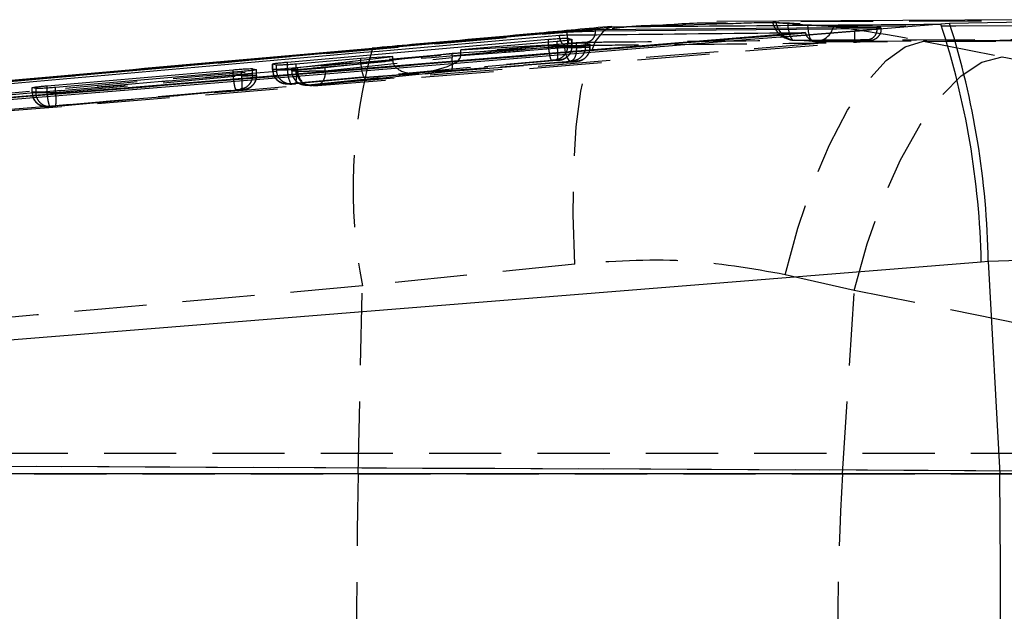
# Model space of a CAD drawing. Extents: x 31 to 406, y 23 to 283.
# Tile 17 of 30: x 188 to 205, y 157 to 167. Entities that reach past the tile are written whole.
import ezdxf

# ---------------------------------------------------------------- set-up
doc = ezdxf.new("R2010")
doc.units = 0
doc.linetypes.add('HIDDEN', pattern=[1.905, 1.27, -0.635])
doc.layers.get('0').update_dxf_attribs({"linetype": 'CONTINUOUS'})

msp = doc.modelspace()

# ---------------------------------------------------------------- linework, layer by layer
at = {"color": 7, "linetype": 'CONTINUOUS'}
for p, q in [((205.658683, 167.063317), (199.976684, 167.031244)), ((193.948583, 166.555846), (198.191637, 166.940444)), ((202.793957, 166.92727), (197.842667, 166.883198)), ((197.842667, 166.864893), (202.793957, 166.91004)), ((197.842667, 166.864893), (197.842667, 166.883197)), ((199.977683, 166.989732), (200.174318, 166.995159)), ((203.918638, 166.984196), (201.096596, 166.756931)), ((202.793957, 166.910039), (202.793957, 166.92727)), ((204.071099, 166.996679), (203.918638, 166.984196)), ((197.338851, 166.852341), (171.571513, 164.533088)), ((201.535666, 166.836838), (173.044098, 164.517172)), ((192.430535, 166.318357), (197.020965, 166.719744)), ((197.338851, 166.846022), (197.338851, 166.852375)), ((197.36118, 166.735926), (197.434107, 166.716443)), ((197.433257, 166.714718), (197.432102, 166.71238)), ((201.096596, 166.756931), (202.395098, 166.862186)), ((201.536441, 166.830458), (201.535666, 166.836838)), ((201.536441, 166.830458), (201.547803, 166.793505)), ((197.301509, 166.586253), (195.323759, 166.472131)), ((197.170721, 166.680346), (195.480661, 166.534059)), ((195.480661, 166.534059), (197.509, 166.652245)), ((195.480661, 166.481184), (195.480661, 166.534059)), ((197.509, 166.58474), (197.509, 166.652245)), ((197.668129, 166.655197), (197.748588, 166.634587)), ((197.668129, 166.618137), (197.668129, 166.655197)), ((197.748149, 166.632956), (197.747627, 166.631025)), ((193.719754, 166.38163), (192.58021, 166.282983)), ((192.610884, 166.223171), (194.282392, 166.41467)), ((195.323759, 166.472131), (193.092769, 166.217562)), ((194.282392, 166.41467), (193.719754, 166.38163)), ((194.282392, 166.353304), (194.282392, 166.41467)), ((188.204964, 165.901609), (191.47663, 166.184675)), ((191.816846, 166.202097), (191.885231, 166.186525)), ((191.885179, 166.185054), (191.88513, 166.183552)), ((192.166546, 166.282913), (192.168345, 166.284579)), ((192.239476, 166.265669), (192.166546, 166.282913)), ((192.505738, 166.204314), (192.507097, 166.205876)), ((192.591889, 166.184991), (192.505738, 166.204314)), ((192.509228, 166.203532), (192.509228, 166.208327)), ((192.610884, 166.167543), (192.610884, 166.223171)), ((191.62173, 166.152191), (188.350001, 165.872258)), ((187.940953, 165.867768), (187.942022, 165.869207)), ((188.009342, 165.853961), (187.940953, 165.867768)), ((171.202188, 160.122332), (204.627806, 162.809194)), ((204.627806, 162.809194), (204.749228, 162.818595)), ((204.749228, 162.818595), (204.952152, 159.081827)), ((204.952152, 159.081827), (171.041677, 159.081827))]:
    msp.add_line(p, q, dxfattribs=at)
at = {"color": 8, "linetype": 'CONTINUOUS'}
for p, q in [((198.135422, 166.940897), (198.191637, 166.940444)), ((198.191637, 166.940444), (199.977683, 166.989732)), ((202.794166, 166.910039), (202.8275, 166.909473)), ((205.40254, 167.020548), (204.071099, 166.996679)), ((197.020965, 166.667383), (197.020965, 166.719744)), ((197.36118, 166.700456), (197.36118, 166.735926)), ((193.924034, 166.558541), (193.948583, 166.555846)), ((194.486769, 166.37663), (194.282392, 166.358387)), ((191.47663, 166.139776), (191.47663, 166.184675)), ((191.816846, 166.172278), (191.816846, 166.202097)), ((192.171501, 166.281741), (192.171501, 166.287501)), ((192.430535, 166.271714), (192.430535, 166.318357)), ((187.943565, 165.867241), (187.943565, 165.871292)), ((188.204964, 165.86127), (188.204964, 165.901609))]:
    msp.add_line(p, q, dxfattribs=at)
at = {"color": 7, "linetype": 'HIDDEN'}
for p, q in [((201.224545, 166.999456), (201.575147, 166.975257)), ((202.872971, 166.906187), (202.872971, 166.920897)), ((197.36118, 166.607127), (197.36118, 166.700456)), ((197.432102, 166.601894), (197.432102, 166.71238)), ((197.434107, 166.602209), (197.434107, 166.716443)), ((197.436513, 166.602115), (197.436513, 166.714718)), ((201.684179, 166.679125), (201.33801, 166.701392)), ((185.294388, 165.283713), (202.392274, 166.667939)), ((197.020965, 166.602764), (194.486769, 166.37663)), ((195.323759, 166.422093), (197.301509, 166.572983)), ((197.509, 166.58474), (195.479827, 166.429567)), ((195.480661, 166.446197), (197.170729, 166.597009)), ((197.020965, 166.602764), (197.020965, 166.667383)), ((197.021046, 166.602721), (197.020965, 166.602764)), ((197.170721, 166.597059), (197.170721, 166.680346)), ((197.170729, 166.597009), (197.170721, 166.597059)), ((197.301509, 166.572983), (197.301509, 166.586253)), ((197.434107, 166.602209), (197.36118, 166.607132)), ((197.432102, 166.601879), (197.432102, 166.601894)), ((197.509, 166.58462), (197.509, 166.58474)), ((197.668129, 166.58641), (197.668129, 166.618137)), ((197.668129, 166.586392), (197.668129, 166.58641)), ((197.748588, 166.580978), (197.668129, 166.58641)), ((197.747627, 166.580769), (197.747627, 166.631025)), ((197.747627, 166.580769), (197.747627, 166.580684)), ((197.748588, 166.580978), (197.748462, 166.573277)), ((197.748588, 166.580978), (197.748588, 166.634587)), ((197.750987, 166.580884), (197.750987, 166.632956)), ((201.678695, 166.679173), (201.684179, 166.679125)), ((203.613678, 166.687929), (204.992758, 166.413289)), ((194.282392, 166.358387), (192.430535, 166.193136)), ((192.483419, 165.944129), (197.073528, 166.353719)), ((193.092955, 166.166348), (195.324773, 166.397169)), ((193.719754, 166.301706), (193.719754, 166.38163)), ((194.282392, 166.344507), (194.282392, 166.353304)), ((195.323759, 166.422093), (195.323759, 166.472131)), ((195.480661, 166.446197), (195.480661, 166.481184)), ((197.134854, 166.358108), (197.207713, 166.353189)), ((197.207713, 166.353189), (197.207408, 166.352869)), ((197.234245, 166.356626), (197.247715, 166.359865)), ((191.88513, 166.082837), (191.88513, 166.183552)), ((191.885231, 166.083084), (191.885231, 166.186525)), ((191.887593, 166.082988), (191.887593, 166.185054)), ((192.164128, 166.284579), (192.164128, 166.187972)), ((192.166546, 166.187882), (192.166546, 166.282913)), ((192.166546, 166.187882), (192.239476, 166.182959)), ((192.171501, 166.188283), (192.171501, 166.281741)), ((192.239476, 166.182966), (192.239476, 166.265669)), ((192.430535, 166.193136), (192.430535, 166.271714)), ((192.503335, 166.205876), (192.503335, 166.165076)), ((192.505738, 166.164987), (192.505738, 166.204314)), ((192.509228, 166.165364), (192.509228, 166.203532)), ((192.58021, 166.187403), (192.58021, 166.282983)), ((192.58021, 166.187403), (192.580243, 166.187383)), ((192.580243, 166.187383), (193.72029, 166.289113)), ((192.591889, 166.15919), (192.591889, 166.184991)), ((194.282429, 166.340108), (192.610884, 166.167543)), ((193.092769, 166.166418), (193.092769, 166.217562)), ((193.719754, 166.301706), (194.282392, 166.344507)), ((197.161348, 166.348017), (194.688985, 166.127399)), ((194.688985, 166.127399), (197.412127, 166.335639)), ((197.442042, 166.323974), (195.313098, 166.16154)), ((195.313806, 166.161534), (197.439449, 166.323716)), ((197.441885, 166.337379), (197.522187, 166.331958)), ((197.522187, 166.331958), (197.522195, 166.331706)), ((191.47663, 166.083332), (188.204964, 165.791391)), ((188.350139, 165.785936), (191.621719, 166.077871)), ((191.47663, 166.083332), (191.47663, 166.139776)), ((191.476712, 166.083292), (191.47663, 166.083332)), ((191.621719, 166.077933), (191.621719, 166.15219)), ((191.621719, 166.077871), (191.621719, 166.077933)), ((191.816846, 166.087695), (191.816846, 166.172278)), ((191.885231, 166.083084), (191.816846, 166.0877)), ((191.88513, 166.082809), (191.88513, 166.082837)), ((192.505738, 166.164987), (192.591881, 166.159172)), ((192.509228, 166.165364), (192.509228, 166.165348)), ((193.790937, 166.047262), (192.570744, 165.93838)), ((192.591881, 166.159172), (192.591889, 166.15919)), ((192.794194, 165.918526), (194.741988, 166.11961)), ((195.313098, 166.16154), (192.952322, 165.917383)), ((192.956412, 165.917725), (195.313917, 166.161544)), ((193.092769, 166.166418), (193.092955, 166.166348)), ((193.789849, 166.047119), (194.732332, 166.118815)), ((194.741988, 166.11961), (193.790937, 166.047262)), ((187.938558, 165.869207), (187.938558, 165.786213)), ((187.940953, 165.786123), (187.940953, 165.867768)), ((187.943565, 165.786459), (187.943565, 165.867241)), ((188.009342, 165.781515), (188.009342, 165.853961)), ((188.204964, 165.791391), (188.204964, 165.86127)), ((188.257744, 165.542364), (191.529223, 165.834289)), ((188.350001, 165.785942), (188.350001, 165.872258)), ((191.590519, 165.838676), (191.658767, 165.834069)), ((191.658767, 165.834069), (191.658804, 165.833806)), ((192.397697, 165.938453), (192.470563, 165.933535)), ((192.436134, 165.938869), (192.436946, 165.939267)), ((192.508975, 165.933952), (192.436134, 165.938869)), ((192.736899, 165.915557), (192.822942, 165.90975)), ((192.775341, 165.915973), (192.775955, 165.916339)), ((192.86135, 165.910168), (192.775341, 165.915973)), ((187.940953, 165.786123), (188.009342, 165.781507)), ((188.204964, 165.791391), (188.204946, 165.791375)), ((191.612409, 165.828886), (188.34058, 165.536928)), ((188.350001, 165.785942), (188.350139, 165.785936)), ((188.172122, 165.536694), (188.240425, 165.532083)), ((188.210564, 165.53711), (188.210977, 165.537439)), ((188.278841, 165.532501), (188.210564, 165.53711)), ((197.480136, 162.769641), (193.747448, 162.384595)), ((202.39439, 162.30644), (201.182904, 162.581074)), ((193.674775, 159.085113), (193.747448, 162.384595)), ((202.189209, 159.085113), (202.39439, 162.30644)), ((212.799707, 160.212134), (202.39439, 162.30644)), ((213.334793, 159.441319), (167.026872, 159.441319)), ((218.936341, 159.072976), (165.491605, 159.307886)), ((167.069742, 159.307887), (211.544925, 159.112187)), ((168.927179, 159.085113), (193.674775, 159.085113)), ((193.674775, 159.085113), (202.189209, 159.085113)), ((202.189209, 159.085113), (212.880673, 159.085113))]:
    msp.add_line(p, q, dxfattribs=at)
at = {"color": 7, "linetype": 'HIDDEN', "flags": 128}
for points in [[(206.537308, 167.046426), (206.109861, 167.044694), (204.388218, 167.037565), (201.019482, 167.022853)], [(197.480136, 162.769641), (197.452524, 163.636588), (197.461525, 164.448329), (197.506847, 165.179231), (197.587075, 165.806215), (197.69966, 166.309479), (197.841057, 166.673132), (198.006788, 166.885691), (198.135422, 166.940897)], [(201.224545, 166.999456), (201.228836, 166.936822), (201.236578, 166.878785), (201.247545, 166.826916), (201.261462, 166.782619), (201.277936, 166.74709), (201.296532, 166.721291), (201.316738, 166.70592), (201.33801, 166.701392)], [(201.575147, 166.975257), (201.5785, 166.912797), (201.585369, 166.854968), (201.595561, 166.803333), (201.608816, 166.759289), (201.62476, 166.724026), (201.642977, 166.698498), (201.662959, 166.683396), (201.678695, 166.679173)], [(202.033752, 166.950477), (202.457452, 166.951665), (204.178968, 166.956349), (207.555042, 166.964915)], [(201.33801, 166.701392), (201.768251, 166.703096), (203.489193, 166.709745), (206.85363, 166.722031)], [(197.301509, 166.572983), (197.306948, 166.522544), (197.317065, 166.47419), (197.33146, 166.429917), (197.349535, 166.391555), (197.370531, 166.36069), (197.39359, 166.338597), (197.41776, 166.326187), (197.442042, 166.323974)], [(197.421128, 166.522652), (197.429815, 166.556147), (197.434107, 166.602209)], [(201.182904, 162.581074), (201.403262, 163.398421), (201.664375, 164.166931), (201.958732, 164.86451), (202.277871, 165.471101), (202.612618, 165.969267), (202.953348, 166.344682), (203.290263, 166.586554), (203.613678, 166.687929)], [(207.203636, 166.696923), (206.773387, 166.695618), (205.052415, 166.690265), (201.684179, 166.679125)], [(197.207713, 166.353189), (197.252864, 166.361515), (197.285423, 166.373245)], [(202.39439, 162.30644), (202.622214, 163.1274), (202.895829, 163.898954), (203.207286, 164.598708), (203.547554, 165.206352), (203.906754, 165.70425), (204.274462, 166.077949), (204.639995, 166.316604), (204.992758, 166.413289)], [(204.992758, 166.413289), (214.176001, 164.564903), (215.397963, 164.318863)], [(197.572635, 166.341847), (197.567338, 166.340284), (197.522187, 166.331958)], [(191.70939, 165.844005), (191.703932, 165.842393), (191.658767, 165.834069)], [(192.794194, 165.918526), (192.761546, 165.921509), (192.752944, 165.923973)]]:
    msp.add_lwpolyline(points, dxfattribs=at)
at = {"color": 7, "linetype": 'CONTINUOUS', "flags": 128}
msp.add_lwpolyline([(201.096596, 166.756931), (200.415524, 166.701735), (193.965258, 166.178943), (185.297025, 165.476402)], dxfattribs=at)
at = {"color": 7, "linetype": 'HIDDEN'}
for centre, radius, start, end in [((201.356206, 167.106796), 0.406, 192.4488267, 266.8358087), ((201.385003, 167.066497), 0.368117, 186.8090317, 262.6656913), ((201.693762, 167.027627), 0.348634, 268.4247823, 347.2150712), ((202.585219, 164.101406), 9.00298, 164.1616251, 190.993264), ((192.415275, 166.186563), 0.248732, 179.6963342, 265.9474409), ((192.4202, 166.187403), 0.2487, 179.7972027, 273.8610641), ((192.988881, 166.181598), 0.558465, 178.8161396, 205.1644852), ((192.754237, 166.163579), 0.248504, 179.6753585, 274.8714602), ((192.90257, 166.167807), 0.291686, 180.0520248, 231.5050051), ((188.189696, 165.784818), 0.248747, 179.6994928, 265.9486724), ((188.192841, 165.786054), 0.249276, 179.9068884, 274.1723413), ((314.454436, 156.441319), 120.808593, 178.74603036, 181.25396964), ((243.92561, 156.441319), 41.820053, 176.3754399, 183.6245601)]:
    msp.add_arc(centre, radius, start, end, dxfattribs=at)
at = {"color": 7, "linetype": 'CONTINUOUS'}
for centre, radius, start, end in [((190.073677, 162.484751), 14.557745, 1.2770346, 18.0035365), ((190.136591, 162.590946), 14.61441, 0.8925307, 17.5456156), ((-31.871805, 156.441319), 236.838678, 359.36119776, 0.63880224)]:
    msp.add_arc(centre, radius, start, end, dxfattribs=at)
at = {"color": 7, "linetype": 'HIDDEN'}
for centre, major_axis, ratio, start_param, end_param in [((197.134813, 166.597629), (0.3017, 0.004487), 0.003323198, 6.111899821, 6.412417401), ((197.448894, 166.576363), (0.302094, 0.004521), 0.003344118, 6.133902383, 6.411533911), ((194.667376, 166.376416), (0.812578, 0.067321), 0.306552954, 4.713587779, 6.226699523), ((195.291487, 166.410558), (-0.022373, 0.249019), 0.128073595, 3.117917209, 4.647090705), ((195.527002, 166.428527), (0.015158, 0.250344), 0.809585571, 1.645445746, 1.745217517), ((195.097712, 166.414817), (0.381326, 0.054304), 0.647827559, 6.125153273, 6.191190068), ((192.462605, 166.192179), (0.298475, 0.004207), 0.003149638, 2.918863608, 3.273827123), ((193.769323, 166.29628), (-0.020592, 0.249156), 0.197846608, 1.583210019, 3.162359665), ((194.486328, 166.350823), (0.015135, 0.250331), 0.812406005, 1.645081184, 1.662641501), ((194.720378, 166.368628), (0.437397, 0.039207), 0.569172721, 3.098793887, 4.710779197), ((191.581041, 166.078079), (0.306551, 0.004908), 0.003577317, 6.156303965, 6.405710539), ((192.80233, 166.169329), (0.298996, 0.004252), 0.003177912, 2.942671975, 3.272410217), ((192.807825, 166.169795), (0.304492, 0.004729), 0.00347046, 2.274101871, 2.944449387), ((188.237878, 165.790494), (0.299321, 0.00428), 0.003195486, 2.958364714, 3.27158897)]:
    msp.add_ellipse(centre, major_axis=major_axis, ratio=ratio, start_param=start_param, end_param=end_param, dxfattribs=at)
at = {"color": 7, "linetype": 'CONTINUOUS'}
msp.add_ellipse((203.766075, 156.441319), major_axis=(18.404734, 0.822071), ratio=0.140662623, start_param=1.031838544, end_param=1.500025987, dxfattribs=at)
for points, knots in [([(198.134908, 166.94632), (197.708751, 166.906606), (196.546114, 166.798257), (195.137352, 166.670865), (194.153895, 166.584103), (193.921121, 166.563568)], [0, 0, 0, 0, 0.306365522, 0.835823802, 1, 1, 1, 1]), ([(197.842659, 166.883197), (197.809922, 166.88244), (197.744448, 166.880925), (197.59901, 166.872749), (197.45821, 166.862628), (197.369506, 166.854984), (197.339231, 166.852375)], [0, 0, 0, 0, 0.272319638, 0.544619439, 0.844578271, 1, 1, 1, 1]), ([(198.191637, 166.940444), (199.298998, 166.949236), (201.209167, 166.9644), (203.116867, 166.978338), (203.918638, 166.984196)], [0, 0, 0, 0, 0.579718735, 1, 1, 1, 1]), ([(200.174788, 166.998238), (200.12861, 166.999992), (199.725631, 167.015298), (199.319502, 166.986842), (198.959911, 166.961646)], [0, 0, 0, 0, 0.11458968, 1, 1, 1, 1]), ([(200.960429, 167.01956), (200.967702, 167.018318), (200.98223, 167.015836), (201.057711, 167.01007), (201.144466, 167.004309), (201.204907, 167.000646), (201.224545, 166.999456)], [0, 0, 0, 0, 0.288012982, 0.575366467, 0.862032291, 1, 1, 1, 1]), ([(202.395098, 166.862186), (202.456627, 166.867405), (202.536981, 166.874221), (202.606971, 166.881351), (202.623369, 166.883021)], [0, 0, 0, 0, 0.765712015, 1, 1, 1, 1]), ([(202.623369, 166.883021), (202.650043, 166.88587), (202.725159, 166.893894), (202.816154, 166.906148), (202.872035, 166.916463), (202.867132, 166.919823), (202.865565, 166.920897)], [0, 0, 0, 0, 0.182424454, 0.513707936, 0.844567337, 1, 1, 1, 1]), ([(202.864663, 166.924832), (202.849241, 166.926098), (202.831916, 166.92752), (202.797815, 166.927295), (202.794069, 166.927271)], [0, 0, 0, 0, 0.890162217, 1, 1, 1, 1]), ([(172.219919, 164.570542), (172.235489, 164.571947), (172.786268, 164.621627), (175.477909, 164.864059), (183.792371, 165.608769), (191.572471, 166.295531), (197.211379, 166.793287)], [0, 0, 0, 0, 0.0018693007, 0.0661232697, 0.3231391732, 1, 1, 1, 1]), ([(173.044098, 164.515631), (177.787387, 164.899477), (187.284615, 165.668033), (196.781549, 166.443491), (201.535857, 166.83041), (201.536441, 166.830458)], [0, 0, 0, 0, 0.499408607, 0.999938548, 1, 1, 1, 1]), ([(197.020965, 166.719744), (197.055393, 166.7226), (197.124255, 166.728312), (197.221459, 166.734457), (197.299382, 166.737812), (197.346007, 166.738083), (197.356894, 166.736535), (197.36118, 166.735926)], [0, 0, 0, 0, 0.215561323, 0.431146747, 0.646042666, 0.860640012, 1, 1, 1, 1]), ([(197.432102, 166.71238), (197.42287, 166.710183), (197.404406, 166.705788), (197.336876, 166.696821), (197.255754, 166.687985), (197.196411, 166.682654), (197.170721, 166.680346)], [0, 0, 0, 0, 0.265592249, 0.531164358, 0.797040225, 1, 1, 1, 1]), ([(197.211379, 166.793287), (197.251125, 166.793704), (197.577837, 166.797129), (199.019253, 166.812112), (200.420941, 166.825885), (201.535666, 166.836838)], [0, 0, 0, 0, 0.027574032, 0.22665591, 1, 1, 1, 1]), ([(197.339618, 166.845989), (197.340105, 166.846033), (197.340613, 166.846079), (197.341123, 166.846122), (197.341146, 166.846124)], [0, 0, 0, 0, 0.956164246, 1, 1, 1, 1]), ([(197.341146, 166.846124), (197.341166, 166.846125), (197.39302, 166.848555), (197.50004, 166.854432), (197.657313, 166.860668), (197.770766, 166.863926), (197.827326, 166.864901), (197.842649, 166.864901), (197.842659, 166.864901)], [0, 0, 0, 0, 0.000102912, 0.268591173, 0.541761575, 0.84341065, 0.999898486, 1, 1, 1, 1]), ([(170.315617, 164.427391), (172.078619, 164.589679), (179.956897, 165.314892), (187.834123, 166.013541), (193.948583, 166.555846)], [0, 0, 0, 0, 0.2237800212, 1, 1, 1, 1]), ([(193.924131, 166.557425), (191.785375, 166.368738), (187.866612, 166.023013), (183.948543, 165.666853), (182.16885, 165.505075)], [0, 0, 0, 0, 0.545773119, 1, 1, 1, 1]), ([(197.747627, 166.631025), (197.738753, 166.628906), (197.721004, 166.62467), (197.654008, 166.615891), (197.565735, 166.606507), (197.46351, 166.597409), (197.371677, 166.590491), (197.320976, 166.587429), (197.301509, 166.586253)], [0, 0, 0, 0, 0.178114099, 0.356214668, 0.534520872, 0.712467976, 0.889595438, 1, 1, 1, 1]), ([(197.509, 166.652245), (197.530419, 166.653378), (197.580852, 166.656046), (197.642387, 166.657623), (197.659367, 166.656023), (197.668129, 166.655197)], [0, 0, 0, 0, 0.263228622, 0.619775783, 1, 1, 1, 1]), ([(191.47663, 166.184675), (191.511056, 166.187519), (191.579912, 166.193206), (191.677108, 166.199532), (191.755055, 166.203212), (191.801678, 166.203872), (191.812564, 166.202598), (191.816846, 166.202097)], [0, 0, 0, 0, 0.215527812, 0.431080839, 0.646058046, 0.860771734, 1, 1, 1, 1]), ([(191.88513, 166.183552), (191.877325, 166.181625), (191.861713, 166.177771), (191.79773, 166.169406), (191.715304, 166.160516), (191.651705, 166.154858), (191.621719, 166.15219)], [0, 0, 0, 0, 0.2567962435, 0.5135762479, 0.7706582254, 1, 1, 1, 1]), ([(192.171501, 166.287501), (192.182413, 166.289725), (192.204238, 166.294173), (192.275975, 166.303206), (192.355331, 166.311585), (192.409831, 166.316493), (192.430535, 166.318357)], [0, 0, 0, 0, 0.276717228, 0.553418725, 0.830348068, 1, 1, 1, 1]), ([(192.58021, 166.282983), (192.545748, 166.280137), (192.476822, 166.274445), (192.379491, 166.268133), (192.30141, 166.26448), (192.254748, 166.263856), (192.243775, 166.265158), (192.239476, 166.265669)], [0, 0, 0, 0, 0.215732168, 0.431483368, 0.646647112, 0.861558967, 1, 1, 1, 1]), ([(192.509228, 166.208327), (192.518977, 166.210396), (192.538338, 166.214505), (192.586817, 166.220296), (192.610884, 166.223171)], [0, 0, 0, 0, 0.503551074, 1, 1, 1, 1]), ([(193.092769, 166.217562), (193.064232, 166.214534), (193.007154, 166.208478), (192.90278, 166.19945), (192.799284, 166.191768), (192.70637, 166.186218), (192.635336, 166.183456), (192.601591, 166.183604), (192.593864, 166.184709), (192.591889, 166.184991)], [0, 0, 0, 0, 0.158539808, 0.317102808, 0.475148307, 0.632447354, 0.789282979, 0.946117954, 1, 1, 1, 1]), ([(187.943565, 165.871292), (187.953178, 165.873272), (187.972403, 165.877233), (188.04099, 165.885732), (188.121918, 165.8942), (188.180313, 165.89941), (188.204964, 165.901609)], [0, 0, 0, 0, 0.26795904, 0.535905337, 0.804080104, 1, 1, 1, 1]), ([(188.350001, 165.872258), (188.315552, 165.869434), (188.246649, 165.863785), (188.14935, 165.857346), (188.071274, 165.85343), (188.024612, 165.852478), (188.013639, 165.853543), (188.009342, 165.853961)], [0, 0, 0, 0, 0.2156931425, 0.431404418, 0.6466158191, 0.8616343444, 1, 1, 1, 1]), ([(204.749228, 162.818595), (205.713407, 162.858206), (207.175309, 162.918266), (209.083528, 162.812595), (210.019806, 162.693802), (210.487941, 162.634407)], [0, 0, 0, 0, 0.492024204, 0.746014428, 1, 1, 1, 1])]:
    msp.add_open_spline(points, degree=3, knots=knots, dxfattribs=at)
at = {"color": 7, "linetype": 'HIDDEN'}
for points, knots in [([(198.959911, 166.961646), (198.808144, 166.958686), (198.533609, 166.953332), (198.259086, 166.919894), (198.136324, 166.904941)], [0, 0, 0, 0, 0.55281538, 1, 1, 1, 1]), ([(200.174318, 166.995159), (200.420113, 167.00565), (201.59511, 167.055804), (202.72229, 166.850381), (203.613678, 166.687929)], [0, 0, 0, 0, 0.209187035, 1, 1, 1, 1]), ([(201.019482, 167.022853), (201.0014, 167.02268), (200.966114, 167.022341), (200.963995, 167.02078), (200.962962, 167.020019)], [0, 0, 0, 0, 0.512471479, 1, 1, 1, 1]), ([(201.575147, 166.975257), (201.616529, 166.972121), (201.700802, 166.965734), (201.83199, 166.957412), (201.94911, 166.951724), (202.009694, 166.95041), (202.0334, 166.950477), (202.033752, 166.950477)], [0, 0, 0, 0, 0.242008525, 0.492835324, 0.744213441, 0.996200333, 1, 1, 1, 1]), ([(202.395836, 166.668489), (202.436047, 166.671754), (202.5202, 166.678586), (202.626488, 166.690802), (202.682239, 166.698918), (202.722531, 166.708337), (202.759055, 166.721977), (202.799923, 166.746987), (202.840093, 166.790262), (202.868788, 166.845898), (202.869914, 166.88733), (202.870415, 166.905773)], [0, 0, 0, 0, 0.168398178, 0.352418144, 0.549576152, 0.620779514, 0.672258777, 0.743078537, 0.82590678, 0.922502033, 1, 1, 1, 1]), ([(202.8275, 166.909473), (202.839815, 166.909362), (202.876994, 166.909027), (202.877555, 166.905065), (202.829119, 166.898316), (202.73657, 166.890475), (202.656089, 166.885175), (202.623369, 166.883021)], [0, 0, 0, 0, 0.118640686, 0.358195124, 0.596887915, 0.83611174, 1, 1, 1, 1]), ([(202.79427, 166.910039), (202.792025, 166.88494), (202.787534, 166.83474), (202.75197, 166.770153), (202.700553, 166.722595), (202.65848, 166.712756), (202.637443, 166.707836)], [0, 0, 0, 0, 0.249995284, 0.499991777, 0.749992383, 1, 1, 1, 1]), ([(172.241444, 164.592891), (174.645608, 164.811836), (183.010459, 165.573614), (191.376977, 166.316608), (197.338851, 166.846056)], [0, 0, 0, 0, 0.287412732, 1, 1, 1, 1]), ([(197.33076, 166.610361), (197.33033, 166.610288), (197.3279, 166.609875), (197.313536, 166.608525), (197.288605, 166.615852), (197.258024, 166.645911), (197.2345, 166.688821), (197.218126, 166.739133), (197.213522, 166.776084), (197.211379, 166.793287)], [0, 0, 0, 0, 0.008690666, 0.049178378, 0.289064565, 0.496522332, 0.677747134, 0.849964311, 1, 1, 1, 1]), ([(197.339998, 166.846022), (197.342584, 166.82013), (197.347754, 166.768345), (197.358596, 166.70249), (197.370015, 166.655411), (197.376563, 166.647756), (197.379837, 166.643929)], [0, 0, 0, 0, 0.249999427, 0.499997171, 0.749997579, 1, 1, 1, 1]), ([(197.842659, 166.864901), (197.840472, 166.839899), (197.836097, 166.789894), (197.801139, 166.725477), (197.750524, 166.677899), (197.709006, 166.667837), (197.688246, 166.662806)], [0, 0, 0, 0, 0.249997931, 0.499998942, 0.749996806, 1, 1, 1, 1]), ([(202.637547, 166.707837), (202.565818, 166.707211), (202.207172, 166.704081), (200.700875, 166.690801), (199.122831, 166.676409), (197.831727, 166.664167), (197.688246, 166.662807)], [0, 0, 0, 0, 0.043477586, 0.217387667, 0.913028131, 1, 1, 1, 1]), ([(201.547803, 166.793505), (201.54787, 166.793283), (201.552725, 166.777141), (201.5821, 166.744165), (201.649878, 166.692429), (201.76151, 166.658033), (201.850982, 166.652449), (201.897298, 166.654991), (201.898204, 166.655041)], [0, 0, 0, 0, 0.0016240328, 0.1183264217, 0.3028677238, 0.6369239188, 0.9928942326, 1, 1, 1, 1]), ([(202.395098, 166.862186), (202.396475, 166.842325), (202.399412, 166.799986), (202.401184, 166.741866), (202.400455, 166.701298), (202.39773, 166.672678), (202.394384, 166.669772), (202.392274, 166.667939)], [0, 0, 0, 0, 0.188956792, 0.402807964, 0.618040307, 0.759140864, 1, 1, 1, 1]), ([(202.392274, 166.667939), (202.394741, 166.66814), (202.432849, 166.671237), (202.505707, 166.677751), (202.595053, 166.687345), (202.658813, 166.696088), (202.689138, 166.702925), (202.685373, 166.707373), (202.653468, 166.707683), (202.637547, 166.707837)], [0, 0, 0, 0, 0.011444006, 0.176792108, 0.341931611, 0.506667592, 0.670984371, 0.835826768, 1, 1, 1, 1]), ([(209.384994, 166.720399), (208.354435, 166.71474), (206.42952, 166.704169), (204.506946, 166.693081), (203.613678, 166.687929)], [0, 0, 0, 0, 0.535379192, 1, 1, 1, 1]), ([(197.380217, 166.643962), (191.418565, 166.114411), (182.829311, 165.351458), (174.241905, 164.569234), (171.614868, 164.329938)], [0, 0, 0, 0, 0.694082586, 1, 1, 1, 1]), ([(172.010114, 164.352828), (176.236298, 164.733175), (184.675837, 165.492713), (193.116729, 166.23819), (197.33076, 166.610361)], [0, 0, 0, 0, 0.500760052, 1, 1, 1, 1]), ([(201.898204, 166.655041), (197.034619, 166.258407), (187.363465, 165.469707), (177.691706, 164.686812), (172.883836, 164.297631)], [0, 0, 0, 0, 0.502896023, 1, 1, 1, 1]), ([(197.36118, 166.607122), (197.361178, 166.607122), (197.360019, 166.607122), (197.353762, 166.607193), (197.325723, 166.606972), (197.259267, 166.606207), (197.171915, 166.60502), (197.088454, 166.60379), (197.038962, 166.603005), (197.021046, 166.602721)], [0, 0, 0, 0, 0.0001019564, 0.047583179, 0.2592409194, 0.4722016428, 0.688012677, 0.8870639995, 1, 1, 1, 1]), ([(197.073528, 166.353719), (197.069142, 166.357694), (197.060369, 166.365646), (197.045164, 166.423327), (197.030898, 166.505353), (197.02433, 166.570265), (197.021046, 166.602721)], [0, 0, 0, 0, 0.249998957, 0.499997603, 0.74999969, 1, 1, 1, 1]), ([(197.134854, 166.358108), (197.165115, 166.36416), (197.225635, 166.376264), (197.299759, 166.434833), (197.351166, 166.514377), (197.357842, 166.576207), (197.36118, 166.607122)], [0, 0, 0, 0, 0.2500059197, 0.5000009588, 0.7500004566, 1, 1, 1, 1]), ([(197.170729, 166.597009), (197.173159, 166.564206), (197.17802, 166.4986), (197.178041, 166.416015), (197.172721, 166.35854), (197.165139, 166.351525), (197.161348, 166.348017)], [0, 0, 0, 0, 0.2499995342, 0.4999995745, 0.7500012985, 1, 1, 1, 1]), ([(197.170721, 166.597059), (197.170741, 166.59706), (197.206901, 166.597625), (197.275979, 166.598702), (197.360285, 166.600254), (197.410442, 166.601193), (197.429088, 166.601894), (197.4321, 166.601894), (197.432102, 166.601894)], [0, 0, 0, 0, 0.00015597, 0.283862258, 0.550052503, 0.812230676, 0.999845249, 1, 1, 1, 1]), ([(197.432102, 166.601879), (197.429544, 166.573787), (197.424426, 166.517603), (197.382384, 166.442757), (197.31943, 166.385426), (197.256384, 166.358896), (197.217686, 166.354134), (197.207408, 166.352869)], [0, 0, 0, 0, 0.226543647, 0.45309177, 0.679642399, 0.914907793, 1, 1, 1, 1]), ([(197.301509, 166.572983), (197.301526, 166.572983), (197.331357, 166.573516), (197.397575, 166.574265), (197.50103, 166.575937), (197.597996, 166.577545), (197.678367, 166.579096), (197.727256, 166.580056), (197.744622, 166.580769), (197.747625, 166.580769), (197.747627, 166.580769)], [0, 0, 0, 0, 0.000102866, 0.17651511, 0.352258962, 0.526307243, 0.700299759, 0.875500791, 0.999897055, 1, 1, 1, 1]), ([(197.33076, 166.610361), (197.402486, 166.611093), (197.76112, 166.614749), (199.28358, 166.63011), (200.734349, 166.643943), (201.898204, 166.655041)], [0, 0, 0, 0, 0.047112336, 0.235561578, 1, 1, 1, 1]), ([(197.688246, 166.662806), (197.67737, 166.662604), (197.64554, 166.662012), (197.574269, 166.658559), (197.477894, 166.652203), (197.412683, 166.646701), (197.380217, 166.643962)], [0, 0, 0, 0, 0.156194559, 0.457134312, 0.729725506, 1, 1, 1, 1]), ([(197.509007, 166.58462), (197.509151, 166.553141), (197.509439, 166.490183), (197.488683, 166.409738), (197.45554, 166.351501), (197.426598, 166.340926), (197.412127, 166.335639)], [0, 0, 0, 0, 0.249999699, 0.500001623, 0.749998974, 1, 1, 1, 1]), ([(197.668129, 166.586392), (197.665361, 166.558281), (197.659825, 166.502058), (197.616989, 166.42724), (197.554078, 166.37034), (197.498113, 166.347321), (197.460175, 166.339479), (197.449255, 166.338225), (197.441885, 166.337379)], [0, 0, 0, 0, 0.2274787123, 0.4549637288, 0.6824516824, 0.909923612, 0.9392028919, 1, 1, 1, 1]), ([(197.668129, 166.586392), (197.668127, 166.586392), (197.664327, 166.586392), (197.651624, 166.586396), (197.619018, 166.58607), (197.577057, 166.585532), (197.533412, 166.585056), (197.509017, 166.584621), (197.509, 166.58462)], [0, 0, 0, 0, 0.000206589, 0.316222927, 0.449916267, 0.712543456, 0.999795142, 1, 1, 1, 1]), ([(197.747627, 166.580684), (197.745034, 166.552587), (197.739848, 166.496392), (197.697605, 166.421624), (197.635244, 166.364748), (197.576283, 166.340385), (197.537857, 166.33327), (197.526495, 166.332135), (197.522195, 166.331706)], [0, 0, 0, 0, 0.226603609, 0.4532121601, 0.6798045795, 0.9064121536, 0.9645798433, 1, 1, 1, 1]), ([(197.552794, 166.336235), (197.561273, 166.338321), (197.583707, 166.343841), (197.623378, 166.360961), (197.67516, 166.396484), (197.722868, 166.457231), (197.750785, 166.524995), (197.74785, 166.567379), (197.746919, 166.580818)], [0, 0, 0, 0, 0.077925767, 0.206179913, 0.378745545, 0.627067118, 0.881753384, 1, 1, 1, 1]), ([(201.70992, 166.677987), (202.349038, 166.68019), (204.189716, 166.686532), (206.030412, 166.691626), (207.231985, 166.694951)], [0, 0, 0, 0, 0.347218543, 1, 1, 1, 1]), ([(197.073528, 166.353719), (197.076693, 166.353997), (197.085516, 166.354775), (197.100453, 166.356005), (197.116226, 166.357194), (197.128367, 166.357967), (197.133466, 166.358156), (197.134651, 166.358115), (197.134854, 166.358108)], [0, 0, 0, 0, 0.1105608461, 0.3081959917, 0.5231524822, 0.7380787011, 0.9551886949, 1, 1, 1, 1]), ([(197.207408, 166.352869), (197.206366, 166.352698), (197.20385, 166.352285), (197.194542, 166.351212), (197.179848, 166.349705), (197.167638, 166.348591), (197.161348, 166.348017)], [0, 0, 0, 0, 0.187673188, 0.4529117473, 0.7182121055, 1, 1, 1, 1]), ([(197.165826, 166.34839), (197.170552, 166.34882), (197.186445, 166.350269), (197.206732, 166.352272), (197.219867, 166.354301), (197.225855, 166.355225)], [0, 0, 0, 0, 0.187180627, 0.629393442, 1, 1, 1, 1]), ([(197.247715, 166.359865), (197.25005, 166.360411), (197.280968, 166.367638), (197.339658, 166.398343), (197.398666, 166.457657), (197.414615, 166.506308), (197.420487, 166.524219)], [0, 0, 0, 0, 0.029356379, 0.388736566, 0.774973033, 1, 1, 1, 1]), ([(192.430535, 166.193136), (192.430515, 166.193136), (192.396521, 166.192605), (192.330071, 166.191531), (192.246468, 166.189974), (192.195218, 166.189031), (192.17565, 166.188285), (192.171505, 166.188285), (192.171501, 166.188285)], [0, 0, 0, 0, 0.000161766, 0.2767827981, 0.548923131, 0.8209778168, 0.9998391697, 1, 1, 1, 1]), ([(192.239476, 166.182974), (192.239479, 166.182974), (192.242072, 166.182974), (192.255191, 166.182932), (192.289491, 166.18329), (192.345801, 166.183965), (192.416475, 166.184915), (192.504479, 166.186197), (192.559762, 166.187084), (192.58019, 166.187403), (192.58021, 166.187403)], [0, 0, 0, 0, 0.000126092, 0.131690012, 0.346479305, 0.439406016, 0.654169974, 0.870342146, 0.999873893, 1, 1, 1, 1]), ([(192.508975, 165.933952), (192.500928, 165.933476), (192.475413, 165.931967), (192.422075, 165.938549), (192.353137, 165.966879), (192.290281, 166.023815), (192.247613, 166.098623), (192.242188, 166.154847), (192.239476, 166.182959)], [0, 0, 0, 0, 0.059021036, 0.187132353, 0.390352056, 0.593568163, 0.796785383, 1, 1, 1, 1]), ([(192.570744, 165.93838), (192.573416, 165.939983), (192.578989, 165.943324), (192.584931, 165.974807), (192.587776, 166.028762), (192.586586, 166.103396), (192.582357, 166.159388), (192.580243, 166.187383)], [0, 0, 0, 0, 0.172332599, 0.359397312, 0.572931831, 0.78646589, 1, 1, 1, 1]), ([(197.412127, 166.335639), (197.416388, 166.335954), (197.42472, 166.33657), (197.43245, 166.33705), (197.438778, 166.337375), (197.440609, 166.337378), (197.441885, 166.337379)], [0, 0, 0, 0, 0.279637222, 0.546826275, 0.684161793, 1, 1, 1, 1]), ([(197.522195, 166.331706), (197.5212, 166.331543), (197.518661, 166.331128), (197.509468, 166.330053), (197.494857, 166.328555), (197.477411, 166.326918), (197.458835, 166.325295), (197.447627, 166.324413), (197.442042, 166.323974)], [0, 0, 0, 0, 0.1172594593, 0.299224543, 0.4774445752, 0.6526119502, 0.8268880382, 1, 1, 1, 1]), ([(197.447004, 166.324333), (197.450974, 166.324644), (197.462183, 166.325522), (197.48313, 166.327372), (197.50646, 166.329667), (197.525032, 166.331489), (197.536181, 166.333483), (197.541395, 166.334416)], [0, 0, 0, 0, 0.11337344, 0.320043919, 0.537741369, 0.783787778, 1, 1, 1, 1]), ([(191.816842, 166.08769), (191.816841, 166.08769), (191.816216, 166.08769), (191.808243, 166.087761), (191.781797, 166.087539), (191.714714, 166.086773), (191.627506, 166.085586), (191.544029, 166.084358), (191.494578, 166.083575), (191.476712, 166.083292)], [0, 0, 0, 0, 0.000094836, 0.047788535, 0.259524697, 0.472391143, 0.688239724, 0.887368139, 1, 1, 1, 1]), ([(191.529223, 165.834289), (191.524833, 165.838265), (191.516052, 165.846215), (191.500841, 165.903898), (191.486566, 165.985924), (191.479997, 166.050836), (191.476712, 166.083292)], [0, 0, 0, 0, 0.249999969, 0.499999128, 0.749999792, 1, 1, 1, 1]), ([(191.816846, 166.0877), (191.813509, 166.056784), (191.806837, 165.994952), (191.755428, 165.915403), (191.681301, 165.856835), (191.62078, 165.844729), (191.590519, 165.838676)], [0, 0, 0, 0, 0.2500013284, 0.5000006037, 0.7499997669, 1, 1, 1, 1]), ([(191.62173, 166.077871), (191.624165, 166.045069), (191.629037, 165.979464), (191.629071, 165.89688), (191.623773, 165.839408), (191.616197, 165.832393), (191.612409, 165.828886)], [0, 0, 0, 0, 0.24999839, 0.499999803, 0.749999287, 1, 1, 1, 1]), ([(191.621719, 166.077933), (191.621739, 166.077934), (191.646563, 166.078322), (191.687375, 166.078953), (191.755586, 166.08009), (191.821222, 166.081314), (191.867931, 166.082206), (191.882212, 166.082837), (191.885128, 166.082837), (191.88513, 166.082837)], [0, 0, 0, 0, 0.000150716, 0.188310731, 0.312711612, 0.569908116, 0.823327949, 0.999849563, 1, 1, 1, 1]), ([(191.88513, 166.082809), (191.882497, 166.05471), (191.877231, 165.998512), (191.834764, 165.923726), (191.772115, 165.866848), (191.715768, 165.843656), (191.677419, 165.835844), (191.666084, 165.834603), (191.658804, 165.833806)], [0, 0, 0, 0, 0.226723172, 0.453442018, 0.680163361, 0.906887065, 0.940192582, 1, 1, 1, 1]), ([(191.694801, 165.839551), (191.70565, 165.842577), (191.733083, 165.850227), (191.778873, 165.873993), (191.833172, 165.919929), (191.873879, 165.991744), (191.892829, 166.053204), (191.887438, 166.082917), (191.887362, 166.08334)], [0, 0, 0, 0, 0.1015658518, 0.2568159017, 0.4588658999, 0.7290730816, 0.9961424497, 1, 1, 1, 1]), ([(192.177491, 166.112605), (192.178005, 166.109201), (192.182448, 166.079772), (192.213295, 166.03548), (192.259266, 165.988369), (192.307181, 165.960158), (192.350055, 165.945179), (192.380297, 165.939771), (192.395545, 165.938628), (192.399004, 165.938368)], [0, 0, 0, 0, 0.034342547, 0.29696646, 0.51232631, 0.694517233, 0.84573889, 0.965005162, 1, 1, 1, 1]), ([(192.507447, 166.165127), (192.506619, 166.150264), (192.504146, 166.105904), (192.5321, 166.041245), (192.576805, 165.983941), (192.625251, 165.948055), (192.670717, 165.927739), (192.708112, 165.918248), (192.729713, 165.916253), (192.738047, 165.915483)], [0, 0, 0, 0, 0.1178254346, 0.3516699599, 0.5379349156, 0.6945656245, 0.8262317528, 0.9329610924, 1, 1, 1, 1]), ([(192.560831, 166.015129), (192.546522, 166.036951), (192.516663, 166.082486), (192.511774, 166.136973), (192.509228, 166.165348)], [0, 0, 0, 0, 0.479231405, 1, 1, 1, 1]), ([(192.591881, 166.159172), (192.594594, 166.13106), (192.600019, 166.074837), (192.642682, 166.000028), (192.705534, 165.943094), (192.775137, 165.914477), (192.82853, 165.908141), (192.854029, 165.909716), (192.86135, 165.910168)], [0, 0, 0, 0, 0.203218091, 0.40643855, 0.609655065, 0.812882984, 0.946274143, 1, 1, 1, 1]), ([(192.591889, 166.15919), (192.591891, 166.15919), (192.592879, 166.15919), (192.600424, 166.159122), (192.629115, 166.159362), (192.684236, 166.160004), (192.751101, 166.160892), (192.828138, 166.161986), (192.932145, 166.163583), (193.023194, 166.165141), (193.073595, 166.166018), (193.092754, 166.166417), (193.092769, 166.166418)], [0, 0, 0, 0, 0.000093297, 0.03711929, 0.19380764, 0.353327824, 0.413453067, 0.570603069, 0.727655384, 0.883237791, 0.99990919, 1, 1, 1, 1]), ([(193.092955, 166.166348), (193.092834, 166.138322), (193.092591, 166.08227), (193.069044, 166.007689), (193.031273, 165.950961), (192.996052, 165.928069), (192.969285, 165.919447), (192.959668, 165.918277), (192.952322, 165.917383)], [0, 0, 0, 0, 0.220514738, 0.441030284, 0.6615429, 0.882058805, 0.909897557, 1, 1, 1, 1]), ([(191.529223, 165.834289), (191.532377, 165.834567), (191.541182, 165.835343), (191.556103, 165.836573), (191.571872, 165.837761), (191.584019, 165.838534), (191.589128, 165.838724), (191.590316, 165.838683), (191.590519, 165.838676)], [0, 0, 0, 0, 0.110205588, 0.307664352, 0.522699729, 0.737681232, 0.954979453, 1, 1, 1, 1]), ([(191.658804, 165.833806), (191.657973, 165.833656), (191.655912, 165.833285), (191.647417, 165.832273), (191.635917, 165.831085), (191.62395, 165.829929), (191.616764, 165.82928), (191.612409, 165.828886)], [0, 0, 0, 0, 0.173684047, 0.43091969, 0.6882711, 0.811063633, 1, 1, 1, 1]), ([(191.615442, 165.829138), (191.619981, 165.829538), (191.634409, 165.830807), (191.655716, 165.83322), (191.6694, 165.834231), (191.679296, 165.836538), (191.680981, 165.83693)], [0, 0, 0, 0, 0.164806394, 0.523804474, 0.918958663, 1, 1, 1, 1]), ([(192.436946, 165.939267), (192.4381, 165.939443), (192.440995, 165.939886), (192.450661, 165.940986), (192.465509, 165.942494), (192.477437, 165.943583), (192.483419, 165.944129)], [0, 0, 0, 0, 0.181933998, 0.45667168, 0.727501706, 1, 1, 1, 1]), ([(192.47063, 165.933522), (192.46981, 165.933573), (192.468494, 165.933655), (192.467306, 165.933742), (192.467026, 165.933763), (192.467334, 165.933739), (192.468277, 165.933671), (192.470499, 165.933513), (192.476671, 165.933144), (192.499383, 165.932582), (192.518781, 165.934152), (192.550657, 165.936571), (192.565265, 165.937851), (192.571351, 165.938384)], [0, 0, 0, 0, 0.024463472, 0.039205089, 0.048468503, 0.058190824, 0.069359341, 0.087729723, 0.127337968, 0.236566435, 0.662967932, 0.859590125, 1, 1, 1, 1]), ([(192.570744, 165.93838), (192.56705, 165.938056), (192.557181, 165.937188), (192.541292, 165.935889), (192.528497, 165.934943), (192.518208, 165.934269), (192.511716, 165.933927), (192.509718, 165.933945), (192.508975, 165.933952)], [0, 0, 0, 0, 0.128316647, 0.342840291, 0.557341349, 0.651072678, 0.870272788, 1, 1, 1, 1]), ([(192.775955, 165.916339), (192.765869, 165.916), (192.741293, 165.915175), (192.710599, 165.91725), (192.69235, 165.92557), (192.687461, 165.927799)], [0, 0, 0, 0, 0.337588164, 0.822548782, 1, 1, 1, 1]), ([(192.8335, 165.909376), (192.836872, 165.909292), (192.852966, 165.908888), (192.870602, 165.910375), (192.900124, 165.91254), (192.925107, 165.914704), (192.944348, 165.916493), (192.953783, 165.917457), (192.956636, 165.917748)], [0, 0, 0, 0, 0.084823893, 0.404829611, 0.588116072, 0.753123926, 0.925343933, 1, 1, 1, 1]), ([(192.952322, 165.917383), (192.948568, 165.917004), (192.939806, 165.91612), (192.923102, 165.914578), (192.90437, 165.912968), (192.890468, 165.911873), (192.878315, 165.910983), (192.868204, 165.910334), (192.86283, 165.910123), (192.861565, 165.910161), (192.86135, 165.910168)], [0, 0, 0, 0, 0.117091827, 0.273333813, 0.429273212, 0.585206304, 0.645219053, 0.806199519, 0.967075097, 1, 1, 1, 1]), ([(188.204946, 165.791375), (188.204932, 165.791375), (188.180851, 165.790827), (188.122902, 165.790178), (188.040969, 165.788639), (187.97387, 165.787158), (187.949916, 165.786985), (187.943568, 165.786456), (187.943565, 165.786456)], [0, 0, 0, 0, 0.0001079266, 0.1902708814, 0.462633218, 0.7327027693, 0.9998431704, 1, 1, 1, 1]), ([(187.954953, 165.709343), (187.957168, 165.69886), (187.964522, 165.664055), (188.000313, 165.618293), (188.047428, 165.577002), (188.09431, 165.553131), (188.135945, 165.540483), (188.161616, 165.537822), (188.173162, 165.536626)], [0, 0, 0, 0, 0.107423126, 0.356650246, 0.563871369, 0.738880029, 0.882568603, 1, 1, 1, 1]), ([(188.009342, 165.781522), (188.009344, 165.781522), (188.011943, 165.781522), (188.025062, 165.78148), (188.05937, 165.781839), (188.115659, 165.782512), (188.186316, 165.783462), (188.274302, 165.784741), (188.329578, 165.785623), (188.349981, 165.785942), (188.350001, 165.785942)], [0, 0, 0, 0, 0.00012591, 0.13176767, 0.346575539, 0.439432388, 0.654119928, 0.870467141, 0.999873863, 1, 1, 1, 1]), ([(188.278841, 165.532501), (188.270816, 165.532025), (188.245301, 165.530514), (188.191962, 165.537089), (188.123003, 165.565427), (188.060147, 165.622364), (188.017478, 165.697172), (188.012054, 165.753395), (188.009342, 165.781507)], [0, 0, 0, 0, 0.05885769, 0.18713231, 0.390352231, 0.593568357, 0.796783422, 1, 1, 1, 1]), ([(188.257744, 165.542364), (188.253331, 165.546338), (188.244503, 165.554287), (188.229215, 165.611971), (188.214871, 165.694003), (188.208254, 165.758918), (188.204946, 165.791375)], [0, 0, 0, 0, 0.249999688, 0.499999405, 0.749999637, 1, 1, 1, 1]), ([(188.350139, 165.785936), (188.352253, 165.757939), (188.356481, 165.701944), (188.357671, 165.627331), (188.355307, 165.582722), (188.350267, 165.546427), (188.344815, 165.541081), (188.34058, 165.536928)], [0, 0, 0, 0, 0.213771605, 0.427542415, 0.641314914, 0.721376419, 1, 1, 1, 1]), ([(188.210977, 165.537439), (188.212726, 165.537708), (188.216223, 165.538247), (188.228678, 165.539611), (188.243192, 165.541045), (188.253517, 165.541981), (188.257744, 165.542364)], [0, 0, 0, 0, 0.271685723, 0.543433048, 0.813080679, 1, 1, 1, 1]), ([(188.240511, 165.532069), (188.23969, 165.53212), (188.238374, 165.532201), (188.237191, 165.53229), (188.23691, 165.532309), (188.23722, 165.532288), (188.238156, 165.532217), (188.240381, 165.532062), (188.246542, 165.53169), (188.269237, 165.531131), (188.288616, 165.5327), (188.320468, 165.535116), (188.335072, 165.536396), (188.341172, 165.53693)], [0, 0, 0, 0, 0.024462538, 0.039182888, 0.048439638, 0.058154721, 0.069305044, 0.087676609, 0.127272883, 0.236414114, 0.662804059, 0.859164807, 1, 1, 1, 1]), ([(188.34058, 165.536928), (188.336873, 165.536602), (188.327, 165.535732), (188.311115, 165.534436), (188.298344, 165.53349), (188.288066, 165.532818), (188.281583, 165.532476), (188.279584, 165.532494), (188.278841, 165.532501)], [0, 0, 0, 0, 0.1288853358, 0.3432389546, 0.5574923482, 0.6511394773, 0.8702984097, 1, 1, 1, 1]), ([(201.182904, 162.581074), (200.589884, 162.686397), (199.385174, 162.900359), (198.121676, 162.813662), (197.480136, 162.769641)], [0, 0, 0, 0, 0.4922504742, 1, 1, 1, 1]), ([(193.747448, 162.384595), (187.640265, 161.841986), (179.436653, 161.113114), (171.235091, 160.35514), (169.139186, 160.16144)], [0, 0, 0, 0, 0.7444504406, 1, 1, 1, 1])]:
    msp.add_open_spline(points, degree=3, knots=knots, dxfattribs=at)

doc.saveas('drawing.dxf')
